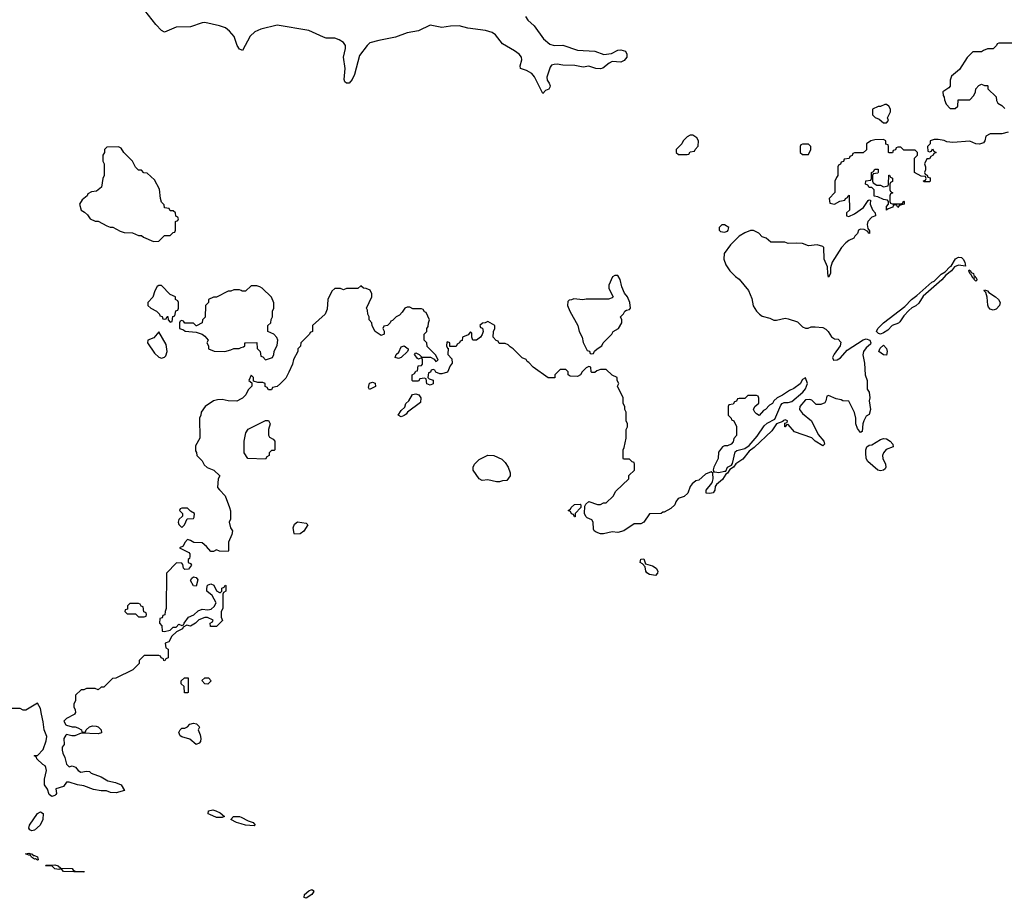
# Model space of a CAD drawing. Header units: inches. Extents: x 2386215 to 2556187, y 580866 to 760840.
# Tile 89 of 203: x 2448467 to 2455287, y 688724 to 694809. Entities that reach past the tile are written whole.
import ezdxf

# ---------------------------------------------------------------- set-up
doc = ezdxf.new("R2010")
doc.units = ezdxf.units.IN
doc.header["$MEASUREMENT"] = 0
for name, color, linetype in [('C4648', 7, 'Continuous'), ('C4649', 7, 'Continuous'), ('C4658', 7, 'Continuous'), ('C4659', 7, 'Continuous')]:
    doc.layers.add(name, color=color, linetype=linetype)

msp = doc.modelspace()

# ---------------------------------------------------------------- linework, layer by layer
at = {"layer": 'C4648', "color": 5, "elevation": 80}
for points in [[(2448846.4, 690000), (2448843.6, 689996.4), (2448792, 689970), (2448772, 689950), (2448786.4, 689926.4), (2448790, 689922), (2448830, 689911.3), (2448850, 689911.3), (2448870, 689904.7), (2448894, 689890), (2448898, 689878), (2448910, 689874), (2448922, 689878), (2448926, 689890), (2448950, 689911.3), (2448970, 689918), (2448996.9, 689916.9), (2449010, 689912), (2449031.1, 689891.1), (2449034, 689870), (2449010, 689862), (2448891.6, 689868.4), (2448848.9, 689848.9), (2448828.7, 689848.7), (2448790, 689858), (2448785.4, 689854.6), (2448772, 689830), (2448774, 689790), (2448762, 689770), (2448762, 689750), (2448764.7, 689730), (2448778.8, 689698.8), (2448790, 689654), (2448810, 689634), (2448830, 689642), (2448852.7, 689632.7), (2448872, 689610), (2448890, 689598), (2448930, 689604.7), (2448950, 689602), (2448962, 689590), (2449030, 689565.5), (2449077.5, 689537.5), (2449130, 689526.8), (2449170.5, 689510.5), (2449192, 689470), (2449134.6, 689454.6), (2449096.4, 689456.4), (2449068.4, 689468.4), (2449031.1, 689468.9), (2448977.5, 689477.5), (2448910, 689504), (2448866, 689510), (2448810, 689529), (2448791.1, 689528.9), (2448770, 689499), (2448718, 689482), (2448721, 689450), (2448717.3, 689442.7), (2448710, 689435.3), (2448690, 689429.3), (2448670, 689442), (2448659, 689479), (2448638, 689510), (2448638, 689550), (2448653.2, 689610), (2448648.7, 689630), (2448642, 689642), (2448628, 689650), (2448586, 689690), (2448582, 689702), (2448566, 689710), (2448570, 689714), (2448590, 689714), (2448630, 689754), (2448650, 689814), (2448654.5, 689845.5), (2448636, 689890), (2448630, 689946), (2448618.3, 690000)], [(2450000, 689239.6), (2449968.7, 689250), (2449928.7, 689270), (2449948, 689290), (2449990.3, 689290.3), (2450000, 689285.5)]]:
    msp.add_lwpolyline(points, dxfattribs=at)
for points in [[(2449690, 689788.7), (2449645.2, 689825.2), (2449590, 689842), (2449578, 689850), (2449568.9, 689871.1), (2449578, 689890), (2449590, 689902), (2449610, 689902), (2449628.4, 689911.6), (2449646, 689930), (2449670, 689938), (2449691.6, 689931.6), (2449710, 689914), (2449711.6, 689908.4), (2449702, 689890), (2449716.9, 689856.9), (2449722, 689830), (2449718, 689810), (2449710, 689798)], [(2448550, 689191.8), (2448538, 689198), (2448529.6, 689210), (2448535.1, 689230), (2448589.8, 689310.2), (2448610, 689323), (2448630.4, 689310.4), (2448626, 689270), (2448608.5, 689230), (2448570, 689196.3)], [(2449830, 689283.6), (2449783.5, 689303.5), (2449773.2, 689310), (2449775.3, 689330), (2449803.6, 689336.4), (2449826, 689330), (2449855.3, 689315.3), (2449884.7, 689290), (2449870, 689283.7)], [(2448561, 689021), (2448570, 689021), (2448590, 689010.7), (2448594, 688990), (2448590, 688988.7), (2448576.4, 688996.4), (2448570, 688995.3), (2448548, 689010), (2448542, 689022), (2448530, 689022), (2448507.3, 689032.7), (2448530, 689036), (2448552, 689030)], [(2448910, 688906), (2448770, 688908.7), (2448762, 688922), (2448747.3, 688927.3), (2448736.9, 688923.1), (2448710, 688929), (2448690, 688948), (2448646, 688950), (2448650, 688954), (2448710, 688954.8), (2448734, 688950), (2448751.6, 688931.6), (2448830, 688930.8), (2448838, 688918), (2448851.6, 688911.6), (2448914, 688910)]]:
    msp.add_lwpolyline(points, close=True, dxfattribs=at)
at = {"layer": 'C4649', "color": 5}
for points, elevation in [([(2450000, 694600.4), (2449990, 694605.6), (2449973, 694630), (2449951.3, 694691.3), (2449921.1, 694730), (2449892.7, 694752.7), (2449850, 694767.1), (2449750, 694788.9), (2449730, 694787), (2449650, 694760.3), (2449550, 694758), (2449470, 694722.7), (2449450, 694734.5), (2449410, 694775.6), (2449332.5, 694872.5)], 60), ([(2450000, 692932.8), (2449990, 692938), (2449950, 692938), (2449930, 692928), (2449910, 692928), (2449830, 692886), (2449810, 692886), (2449774, 692870), (2449774, 692850), (2449754, 692830), (2449751.6, 692748.4), (2449734, 692730), (2449731.1, 692708.9), (2449691.6, 692688.4), (2449688.4, 692688.4), (2449670, 692706), (2449610, 692706), (2449602, 692722), (2449590, 692726), (2449578, 692722), (2449574, 692710), (2449574, 692670), (2449602, 692662), (2449612.7, 692652.7), (2449690, 692644.7), (2449730, 692631.3), (2449750, 692618), (2449772, 692590), (2449762, 692570), (2449774, 692550), (2449774, 692530), (2449812.7, 692512.7), (2449888.4, 692511.6), (2449930, 692522), (2449950, 692532), (2449987.3, 692532.7), (2450000, 692537.4)], 80), ([(2450000, 692183), (2449970, 692168), (2449911.6, 692168.4), (2449870, 692178), (2449836.4, 692176.4), (2449810, 692168.7), (2449752, 692130), (2449724.7, 692090), (2449722, 692070), (2449712, 692050), (2449714, 691910), (2449683.6, 691856.4), (2449683.6, 691823.6), (2449691.6, 691811.6), (2449694, 691790), (2449730, 691754), (2449745.4, 691725.4), (2449766.4, 691706.4), (2449812, 691690), (2449852, 691650), (2449842, 691630), (2449838, 691570), (2449850, 691552), (2449890.9, 691510.9), (2449921, 691430), (2449926.4, 691406.4), (2449926, 691350), (2449918, 691330), (2449926, 691290), (2449941, 691270), (2449936.9, 691243.1), (2449912, 691190), (2449914, 691130), (2449910, 691126), (2449850, 691128), (2449830, 691138), (2449810, 691126), (2449790, 691126), (2449760.4, 691160.4), (2449730, 691186), (2449672.7, 691187.3), (2449650, 691202), (2449630, 691208), (2449610, 691188), (2449598, 691162), (2449574, 691150), (2449638.8, 691118.8), (2449644.7, 691110), (2449644.7, 691090), (2449642, 691078), (2449634, 691070), (2449634, 691050), (2449650, 691042), (2449656, 691030), (2449636, 691004), (2449610, 691002), (2449602, 691010), (2449596.4, 691036.4), (2449590, 691046), (2449552.7, 691047.3), (2449483.6, 690976.4), (2449482, 690730), (2449474, 690710), (2449472.7, 690687.3), (2449458, 690682), (2449452.7, 690667.3), (2449438, 690662), (2449434, 690630), (2449452, 690612), (2449454, 690574), (2449470, 690572), (2449510, 690582), (2449530, 690602), (2449550, 690602), (2449570, 690622), (2449590, 690614), (2449602, 690618), (2449606, 690630), (2449635.3, 690670), (2449672.9, 690687.1), (2449704.1, 690715.9), (2449730, 690727.3), (2449770, 690721), (2449794, 690726), (2449814.6, 690745.4), (2449828, 690770), (2449800.4, 690820.4), (2449762, 690850), (2449762, 690870), (2449768.4, 690891.6), (2449790, 690902), (2449812, 690892), (2449830, 690854), (2449850, 690842), (2449858, 690842), (2449866, 690850), (2449867.3, 690872.7), (2449882, 690878), (2449890, 690892), (2449894, 690890), (2449894, 690850), (2449878, 690842), (2449874, 690830), (2449874, 690730), (2449862, 690710), (2449862, 690670), (2449871.6, 690648.4), (2449830, 690606), (2449787.3, 690607.3), (2449786, 690630), (2449802, 690638), (2449806, 690650), (2449768.4, 690668.4), (2449750, 690668.7), (2449706.8, 690653.2), (2449684.7, 690630), (2449650, 690609), (2449623.6, 690616.4), (2449598, 690602), (2449594, 690590), (2449554, 690570), (2449521, 690539), (2449499.8, 690500.2), (2449474, 690490), (2449478, 690458), (2449494, 690450), (2449494, 690390), (2449478, 690382), (2449471.6, 690368.4), (2449466, 690370), (2449462, 690382), (2449446, 690390), (2449442, 690402), (2449430, 690406), (2449330, 690406), (2449294, 690370), (2449294, 690350), (2449250, 690306), (2449131.6, 690248.4), (2449110, 690246), (2449050, 690186), (2449030, 690186), (2449010, 690168), (2448990, 690178), (2448930, 690178), (2448911.6, 690168.4), (2448892.7, 690167.3), (2448854, 690130), (2448852.7, 690092.7), (2448842, 690070), (2448842, 690050), (2448852, 690030), (2448854, 690010), (2448846.4, 690000)], 80), ([(2448618.3, 690000), (2448610, 690038), (2448590, 690075.3), (2448510, 690026), (2448490, 690028), (2448470, 690038), (2448410, 690038), (2448370, 690058), (2448350, 690058), (2448332.7, 690047.3), (2448326.1, 690000)], 80)]:
    msp.add_lwpolyline(points, dxfattribs=dict(at, elevation=elevation))
at = {"layer": 'C4649', "color": 5, "elevation": 80}
for points in [[(2449150, 693928), (2449070, 693926), (2449054, 693910), (2449054, 693890), (2449042, 693870), (2449042, 693830), (2449052, 693810), (2449052, 693730), (2449042, 693710), (2449034, 693650), (2448999.6, 693620.4), (2448963.6, 693616.4), (2448938, 693602), (2448934, 693590), (2448899.6, 693560.4), (2448882, 693530), (2448892, 693490), (2448916, 693476), (2448936.9, 693456.9), (2448954, 693430), (2448990, 693414), (2449010, 693414), (2449070, 693382), (2449092.7, 693372.7), (2449111.6, 693371.6), (2449163.6, 693343.6), (2449190, 693334), (2449247.3, 693332.7), (2449290, 693314), (2449310, 693314), (2449323.6, 693303.6), (2449392.7, 693272.7), (2449430, 693274), (2449470, 693314), (2449510, 693314), (2449530, 693334), (2449542, 693338), (2449546, 693350), (2449546, 693410), (2449562, 693418), (2449566, 693430), (2449562, 693442), (2449547.3, 693447.3), (2449546, 693470), (2449530, 693486), (2449510, 693486), (2449502, 693502), (2449470, 693506), (2449467.3, 693527.3), (2449450, 693546), (2449442, 693570), (2449434.6, 693634.6), (2449400.4, 693700.4), (2449350, 693746), (2449327.3, 693747.3), (2449310, 693766), (2449290, 693766), (2449268.4, 693788.4), (2449248, 693830), (2449188, 693890), (2449170, 693918)], [(2449450, 692968), (2449430, 692968), (2449419.6, 692960.4), (2449402, 692930), (2449390, 692886), (2449354, 692850), (2449354, 692830), (2449374, 692810), (2449414, 692790), (2449434, 692770), (2449438, 692758), (2449452.7, 692752.7), (2449458, 692738), (2449470, 692734), (2449482, 692738), (2449487.3, 692752.7), (2449492.7, 692752.7), (2449494, 692730), (2449510, 692714), (2449522, 692718), (2449527.3, 692752.7), (2449542, 692758), (2449547.3, 692792.7), (2449562, 692798), (2449566, 692810), (2449566, 692850), (2449562, 692862), (2449546, 692870), (2449546, 692890), (2449510, 692906)], [(2449430, 692646), (2449395.3, 692604.7), (2449354, 692590), (2449352, 692570), (2449399.8, 692499.8), (2449430, 692471.3), (2449450, 692464.7), (2449470, 692472), (2449479, 692481), (2449488.7, 692510), (2449480.2, 692560.2)], [(2449630, 691426), (2449590, 691426), (2449578, 691422), (2449574, 691410), (2449594, 691390), (2449594, 691370), (2449570, 691348), (2449564, 691330), (2449570, 691312), (2449590, 691292), (2449608, 691310), (2449627.3, 691352.7), (2449670, 691354), (2449676.4, 691363.6), (2449678, 691390), (2449650, 691406)], [(2449690, 690886), (2449670, 690888), (2449650, 690926), (2449658, 690942), (2449670, 690951), (2449690, 690944.7), (2449701, 690930)], [(2449290, 690766), (2449230, 690766), (2449214, 690750), (2449212.7, 690727.3), (2449198, 690722), (2449194, 690710), (2449210, 690694), (2449270, 690694), (2449290, 690674), (2449330, 690674), (2449342, 690678), (2449346, 690690), (2449342, 690702), (2449327.3, 690707.3), (2449322, 690742), (2449307.3, 690747.3), (2449302, 690762)], [(2449630, 690146), (2449607.3, 690147.3), (2449606, 690190), (2449586, 690210), (2449586, 690230), (2449608.9, 690251.1), (2449634, 690250), (2449634, 690150)], [(2449770, 690208), (2449748.4, 690208.4), (2449727.3, 690232.7), (2449748.4, 690251.6), (2449774, 690250), (2449792, 690230)]]:
    msp.add_lwpolyline(points, close=True, dxfattribs=at)
at = {"layer": 'C4658', "color": 5, "elevation": 80}
msp.add_lwpolyline([(2450000, 689285.5), (2450050, 689260.7), (2450084.7, 689250), (2450098, 689230), (2450090, 689226.6), (2450030, 689229.6), (2450000, 689239.6)], dxfattribs=at)
msp.add_lwpolyline([(2450450, 688724), (2450438, 688730), (2450439, 688750), (2450470, 688776), (2450490, 688784.7), (2450498.8, 688778.8), (2450504.7, 688770), (2450490.8, 688749.2)], close=True, dxfattribs=at)
at = {"layer": 'C4659', "color": 5}
for points, elevation in [([(2451970, 694830.4), (2451985.5, 694805.5), (2452030, 694766.7), (2452095.5, 694675.5), (2452138.9, 694638.9), (2452170, 694630.4), (2452230, 694632), (2452330, 694598.8), (2452450, 694590.3), (2452512.9, 694567.1), (2452565.8, 694574.2), (2452610, 694597.3), (2452630, 694601), (2452662, 694590), (2452671.3, 694570), (2452671.3, 694550), (2452654.8, 694525.2), (2452630, 694515.3), (2452570, 694519), (2452550, 694508.7), (2452507.1, 694472.9), (2452490, 694467.3), (2452458, 694470), (2452410, 694486), (2452370, 694480.9), (2452311.9, 694491.9), (2452230, 694493.6), (2452190, 694499.6), (2452170, 694499.5), (2452150, 694493.2), (2452140.9, 694479.1), (2452117.3, 694410), (2452121, 694390), (2452134.8, 694370), (2452141, 694350), (2452138.8, 694341.2), (2452131.3, 694328.7), (2452110, 694318), (2452090, 694298), (2452033.1, 694413.1), (2452015.4, 694435.4), (2451977.7, 694457.7), (2451935.3, 694470), (2451932.7, 694490), (2451945.1, 694530), (2451942, 694550), (2451927, 694570), (2451893.9, 694593.9), (2451810, 694641.6), (2451762.8, 694702.8), (2451739.4, 694719.4), (2451694, 694734), (2451570, 694749), (2451510, 694767.3), (2451450, 694764.4), (2451390, 694755.1), (2451310, 694771.1), (2451229.3, 694730.7), (2451150, 694718.7), (2451070, 694686.6), (2450954.8, 694665.2), (2450892.6, 694647.4), (2450872.7, 694630), (2450819.6, 694560.4), (2450784.9, 694430), (2450770, 694394), (2450750, 694369), (2450730, 694368.7), (2450719, 694379), (2450713.6, 694393.6), (2450721.2, 694470), (2450709.5, 694549.5), (2450723.7, 694610), (2450722.7, 694630), (2450709.3, 694650), (2450679.3, 694670), (2450650, 694679.8), (2450590, 694681.8), (2450570, 694687.4), (2450470, 694735), (2450250, 694769.9), (2450136.1, 694743.9), (2450095.9, 694724.1), (2450064.3, 694695.7), (2450010, 694595.1), (2450000, 694600.4)], 60), ([(2455350, 694646), (2455250, 694646), (2455238, 694642), (2455234, 694630), (2455210, 694606), (2455170, 694606), (2455143.6, 694596.4), (2455130, 694586), (2455070, 694586), (2455030, 694546), (2454976.9, 694463.1), (2454922, 694418), (2454911.3, 694390), (2454911.1, 694348.9), (2454903.6, 694336.4), (2454862, 694310), (2454863.6, 694283.6), (2454871.6, 694271.6), (2454872.7, 694252.7), (2454883.6, 694223.6), (2454912.7, 694192.7), (2454947.3, 694192.7), (2454966, 694210), (2454967.3, 694252.7), (2455047.3, 694252.7), (2455076.4, 694283.6), (2455088, 694310), (2455088.7, 694330), (2455110, 694354), (2455130, 694362), (2455150, 694354), (2455170, 694354), (2455174, 694350), (2455174, 694330), (2455230, 694274), (2455232, 694250), (2455242, 694230), (2455270, 694214), (2455290, 694194)], 80), ([(2455314, 694030), (2455270, 694018), (2455190, 694018), (2455158, 694002), (2455152, 693970), (2455143.6, 693956.4), (2455114.4, 693945.6), (2455088.9, 693948.9), (2455047.3, 693967.3), (2454930, 693957.2), (2454890, 693962), (2454870, 693973.2), (2454830, 693979), (2454802, 693978), (2454774, 693970), (2454774, 693950), (2454754, 693930), (2454758, 693898), (2454770, 693894), (2454782, 693898), (2454790, 693914), (2454798, 693898), (2454814, 693890), (2454798, 693882), (2454794, 693870), (2454778, 693862), (2454770, 693846), (2454750, 693846), (2454734, 693810), (2454742, 693790), (2454742, 693770), (2454734, 693750), (2454738, 693738), (2454752, 693732), (2454758, 693718), (2454772.7, 693712.7), (2454774, 693690), (2454770, 693686), (2454730, 693686), (2454728, 693692), (2454742, 693698), (2454746, 693710), (2454742, 693722), (2454710, 693726), (2454666, 693750), (2454666, 693850), (2454686, 693870), (2454686, 693890), (2454670, 693906), (2454590, 693906), (2454570, 693926), (2454550, 693926), (2454538, 693922), (2454532.7, 693907.3), (2454518, 693902), (2454512.7, 693887.3), (2454490, 693886), (2454486, 693890), (2454486, 693930), (2454482, 693942), (2454467.3, 693947.3), (2454466, 693970), (2454450, 693978), (2454390, 693976), (2454362, 693970), (2454332, 693950), (2454331.6, 693908.4), (2454310, 693886), (2454250, 693886), (2454238, 693882), (2454232.7, 693867.3), (2454218, 693862), (2454212.7, 693847.3), (2454178, 693842), (2454172.7, 693827.3), (2454158, 693822), (2454152.7, 693807.3), (2454138, 693802), (2454134, 693790), (2454134, 693730), (2454123.6, 693716.4), (2454114, 693690), (2454112.7, 693612.7), (2454074, 693570), (2454078, 693538), (2454110, 693532), (2454148.4, 693551.6), (2454182, 693558), (2454186, 693570), (2454202, 693578), (2454206, 693590), (2454212.7, 693592.7), (2454214, 693490), (2454194, 693470), (2454194, 693450), (2454210, 693444.7), (2454250, 693464.7), (2454312.3, 693507.7), (2454343.1, 693556.9), (2454350, 693562), (2454359.6, 693559.6), (2454358, 693530), (2454373, 693493), (2454392, 693470), (2454394, 693450), (2454370, 693442), (2454341, 693410), (2454338, 693390), (2454342, 693362), (2454352.7, 693347.3), (2454352.7, 693327.3), (2454346, 693330), (2454342, 693342), (2454316.4, 693356.4), (2454290, 693359), (2454278, 693350), (2454271, 693329), (2454252, 693310), (2454244.7, 693295.3), (2454210, 693279), (2454190, 693264), (2454158.8, 693230), (2454094.8, 693130), (2454082, 693090), (2454082, 693050), (2454070, 693026), (2454064, 693050), (2454062, 693098), (2454039, 693150), (2454037.2, 693230), (2454030, 693237.2), (2453991.6, 693248.4), (2453930, 693242), (2453890, 693258), (2453850, 693262), (2453790, 693258), (2453767.3, 693267.3), (2453670, 693268), (2453636.4, 693296.4), (2453610, 693306), (2453586, 693330), (2453550, 693348), (2453530, 693348), (2453490, 693333.2), (2453450, 693309), (2453390, 693248.7), (2453346, 693190), (2453344.7, 693150), (2453358, 693110), (2453384.7, 693070), (2453424.7, 693030), (2453450.8, 693010.8), (2453514, 692934), (2453537.3, 692877.3), (2453548.1, 692828.1), (2453570.7, 692790.7), (2453591.3, 692770), (2453610, 692756), (2453662.8, 692742.8), (2453690, 692726.8), (2453710, 692726.8), (2453770, 692742), (2453790, 692738), (2453855.3, 692715.3), (2453890, 692682), (2453910, 692672), (2453927.3, 692672.7), (2453950, 692682), (2453978, 692682), (2454030, 692676), (2454050, 692666), (2454066, 692650), (2454090, 692611.3), (2454110, 692598), (2454135.3, 692595.3), (2454154.8, 692574.8), (2454151, 692550), (2454108.5, 692491.5), (2454098, 692470), (2454104.7, 692450), (2454130, 692454), (2454152.7, 692467.3), (2454199.3, 692520.7), (2454310, 692592), (2454330, 692598.4), (2454354.8, 692590), (2454362.8, 692570), (2454359.1, 692560.9), (2454330, 692536), (2454311, 692510), (2454306.8, 692486.8), (2454318, 692430), (2454322.8, 692350), (2454336, 692310), (2454338, 692250), (2454351.3, 692230), (2454356, 692190), (2454351, 692170), (2454360.7, 692110), (2454350, 692075.3), (2454330, 692064), (2454313, 692030), (2454307.3, 692010), (2454303.6, 691956.4), (2454290, 691949), (2454270, 691978), (2454259.3, 692010), (2454258, 692050), (2454250, 692088), (2454210, 692166), (2454168.4, 692168.4), (2454156.4, 692176.4), (2454123.1, 692183.1), (2454070, 692206), (2454058, 692202), (2454051.6, 692168.4), (2454043.6, 692156.4), (2454016.9, 692143.1), (2453984, 692144), (2453953.6, 692173.6), (2453939.3, 692179.3), (2453910, 692176), (2453870.8, 692130), (2453867.7, 692110), (2453890, 692081), (2453950.9, 692030.9), (2453996.9, 691936.9), (2454038, 691890), (2454042, 691870), (2454030, 691858), (2453978, 691890), (2453954, 691914), (2453834.6, 691954.6), (2453790, 692006), (2453778, 692002), (2453770, 691988), (2453766, 691990), (2453766, 692014), (2453782, 692018), (2453786, 692030), (2453770, 692038), (2453754, 692030), (2453754, 692026), (2453710, 692009), (2453677.5, 691962.5), (2453554, 691846), (2453520.4, 691819.6), (2453475.8, 691764.2), (2453427.3, 691732.7), (2453410.4, 691709.6), (2453385.4, 691694.6), (2453370, 691669.2), (2453358, 691662), (2453335.2, 691624.8), (2453293, 691590), (2453284.1, 691575.9), (2453281.6, 691550), (2453270, 691532.7), (2453247.3, 691527.3), (2453222, 691530), (2453222, 691550), (2453261.5, 691598.5), (2453265.1, 691610), (2453269.4, 691630), (2453268.4, 691668.4), (2453256.4, 691676.4), (2453218, 691662), (2453170, 691619), (2453150, 691614), (2453125.2, 691594.8), (2453110, 691575.3), (2453094, 691530), (2453070, 691507.3), (2453027.3, 691492.7), (2453011, 691470), (2453004.7, 691450), (2452976.8, 691423.2), (2452930, 691398), (2452922, 691398), (2452910, 691388), (2452830, 691386), (2452790, 691328), (2452770, 691318), (2452723.6, 691316.4), (2452650.9, 691269.1), (2452610, 691258), (2452570, 691262), (2452510, 691248), (2452488.9, 691248.9), (2452460.2, 691260.2), (2452446, 691270), (2452440.4, 691280.4), (2452438, 691330), (2452430, 691346), (2452398, 691358), (2452388, 691368), (2452378, 691390), (2452380.4, 691439.6), (2452387.3, 691452.7), (2452408.4, 691471.6), (2452470, 691452), (2452490, 691452), (2452510, 691462), (2452530, 691462), (2452578, 691510), (2452596.4, 691543.6), (2452686, 691630), (2452687.3, 691652.7), (2452726, 691690), (2452726, 691730), (2452722, 691742), (2452710, 691746), (2452690, 691766), (2452650, 691766), (2452646, 691770), (2452646, 691830), (2452654.6, 691845.4), (2452668, 691910), (2452668, 691970), (2452678, 691990), (2452678, 692010), (2452668, 692030), (2452668, 692090), (2452658, 692110), (2452658, 692130), (2452648, 692150), (2452648, 692190), (2452608, 692270), (2452618, 692290), (2452606, 692310), (2452606, 692330), (2452570, 692346), (2452530, 692386), (2452490, 692386), (2452463.6, 692376.4), (2452450, 692366), (2452430, 692366), (2452426, 692370), (2452422, 692402), (2452410, 692406), (2452390, 692398), (2452362, 692370), (2452351.3, 692348.7), (2452330, 692338), (2452280.4, 692340.4), (2452266, 692350), (2452266, 692370), (2452250, 692386), (2452210, 692386), (2452174, 692350), (2452172.7, 692327.3), (2452128.4, 692328.4), (2452023.1, 692403.1), (2451994.6, 692434.6), (2451982, 692442), (2451974.6, 692454.6), (2451947.3, 692467.3), (2451886, 692530), (2451863.1, 692543.1), (2451850, 692558), (2451830, 692566), (2451787.3, 692567.3), (2451782, 692582), (2451767.3, 692587.3), (2451746, 692610), (2451748, 692650), (2451758, 692670), (2451758, 692690), (2451710, 692718), (2451691.6, 692708.4), (2451672.7, 692707.3), (2451654, 692690), (2451658, 692678), (2451671.6, 692671.6), (2451678, 692650), (2451671, 692629), (2451658, 692610), (2451630.7, 692589.3), (2451606, 692590), (2451598, 692610), (2451598, 692638), (2451590, 692646), (2451572.7, 692627.3), (2451534, 692610), (2451532.7, 692587.3), (2451518, 692582), (2451514, 692570), (2451498, 692562), (2451490, 692546), (2451446, 692546), (2451446, 692570), (2451430, 692578), (2451425.4, 692574.6), (2451422, 692550), (2451430, 692534), (2451434, 692534), (2451432, 692490), (2451459.1, 692459.1), (2451462.8, 692430), (2451448.1, 692411.9), (2451430, 692368), (2451390, 692355.3), (2451376.4, 692356.4), (2451348.4, 692368.4), (2451342, 692382), (2451330, 692386), (2451318, 692382), (2451312, 692368), (2451298, 692362), (2451294, 692330), (2451302, 692322), (2451331.3, 692311.3), (2451330, 692286), (2451310, 692278), (2451287.3, 692287.3), (2451282, 692322), (2451270, 692326), (2451238, 692322), (2451230, 692306), (2451190, 692306), (2451186, 692310), (2451186, 692350), (2451202, 692358), (2451210, 692374), (2451222, 692378), (2451228, 692412), (2451250, 692414), (2451258, 692422), (2451258, 692458), (2451250, 692466), (2451230, 692458), (2451223.1, 692463.1), (2451202, 692490), (2451210, 692502), (2451234, 692490), (2451252, 692472), (2451312, 692472), (2451338, 692458), (2451350, 692442), (2451366, 692450), (2451350, 692486), (2451290, 692546), (2451286, 692570), (2451268.4, 692588.4), (2451268.4, 692631.6), (2451286, 692650), (2451286, 692670), (2451296.4, 692683.6), (2451298, 692710), (2451306, 692730), (2451282, 692782), (2451270, 692786), (2451262, 692802), (2451250, 692806), (2451190, 692806), (2451170, 692818), (2451150, 692818), (2451134, 692810), (2451116.9, 692783.1), (2451096.9, 692763.1), (2451074, 692750), (2451050, 692726), (2451038, 692722), (2451034, 692710), (2451014, 692690), (2450990, 692686), (2450982, 692670), (2450991.6, 692651.6), (2450992, 692630), (2450970, 692622), (2450928, 692650), (2450908.4, 692688.4), (2450906, 692710), (2450888, 692730), (2450888, 692750), (2450878, 692770), (2450876.4, 692796.4), (2450868, 692810), (2450906, 692890), (2450906, 692910), (2450894.6, 692934.6), (2450867.3, 692947.3), (2450848.4, 692948.4), (2450830, 692966), (2450810, 692946), (2450730, 692946), (2450710, 692938), (2450690, 692948), (2450650, 692948), (2450630, 692928), (2450601, 692870), (2450596.9, 692803.1), (2450582, 692770), (2450494, 692690), (2450494, 692650), (2450478, 692642), (2450474, 692630), (2450414, 692570), (2450411.6, 692548.4), (2450394, 692530), (2450394, 692510), (2450363.6, 692456.4), (2450356.9, 692423.1), (2450331.6, 692368.4), (2450310, 692326), (2450274, 692290), (2450250, 692268), (2450218, 692262), (2450210, 692246), (2450190, 692246), (2450182, 692262), (2450167.3, 692267.3), (2450166, 692290), (2450150, 692295.3), (2450115.3, 692295.3), (2450086, 692306), (2450086, 692330), (2450070, 692346), (2450054, 692310), (2450074, 692294), (2450074, 692270), (2450050, 692246), (2450032, 692210), (2450010, 692188), (2450000, 692183)], 80), ([(2450000, 692537.4), (2450016.4, 692543.6), (2450026, 692550), (2450026, 692570), (2450030, 692571.3), (2450110, 692572), (2450112.7, 692532.7), (2450131.6, 692511.6), (2450138, 692478), (2450150, 692474), (2450170, 692454), (2450210, 692466), (2450218, 692470), (2450228, 692490), (2450228.4, 692511.6), (2450250, 692554), (2450255.3, 692590), (2450248.4, 692608.4), (2450226, 692630), (2450186, 692650), (2450186, 692690), (2450206, 692710), (2450208.4, 692731.6), (2450218, 692750), (2450218, 692790), (2450228, 692810), (2450227.3, 692847.3), (2450210, 692886), (2450146, 692950), (2450130, 692958), (2450110, 692966), (2450070, 692966), (2450030, 692928), (2450008.4, 692928.4), (2450000, 692932.8)], 80)]:
    msp.add_lwpolyline(points, dxfattribs=dict(at, elevation=elevation))
at = {"layer": 'C4659', "color": 5, "elevation": 80}
for points in [[(2454470, 694222), (2454459.6, 694220.4), (2454430, 694208), (2454412.7, 694207.3), (2454374, 694190), (2454374, 694150), (2454391.6, 694131.6), (2454419.8, 694119.8), (2454450, 694094), (2454470, 694094), (2454486, 694110), (2454478, 694130), (2454498, 694170), (2454498, 694190), (2454488, 694210)], [(2453110, 694008.7), (2453090, 693998), (2453062, 693970), (2453054, 693950), (2453014, 693910), (2453014, 693890), (2453030, 693874), (2453090, 693874), (2453102, 693878), (2453110, 693894), (2453142, 693898), (2453146, 693910), (2453167.3, 693932.7), (2453168, 693970), (2453158, 693990), (2453130, 694008)], [(2453930, 693946), (2453890, 693946), (2453878, 693942), (2453874, 693930), (2453874, 693890), (2453890, 693874), (2453930, 693874), (2453946, 693910), (2453946, 693930)], [(2454450, 693652), (2454482, 693658), (2454486, 693670), (2454487.3, 693732.7), (2454492.7, 693732.7), (2454498, 693718), (2454512, 693712), (2454511.6, 693688.4), (2454498, 693682), (2454494, 693670), (2454494, 693630), (2454498, 693618), (2454514, 693610), (2454498, 693602), (2454494, 693590), (2454494, 693550), (2454498, 693538), (2454510, 693534), (2454570, 693534), (2454582, 693538), (2454590, 693554), (2454594, 693550), (2454594, 693530), (2454558, 693522), (2454550, 693508), (2454542, 693522), (2454530, 693526), (2454518, 693522), (2454514, 693510), (2454482, 693498), (2454470, 693488.7), (2454470, 693514), (2454486, 693530), (2454486, 693550), (2454478, 693558), (2454450, 693564), (2454410, 693582), (2454386, 693586), (2454386, 693630), (2454370, 693646), (2454350, 693646), (2454342, 693662), (2454326, 693670), (2454327.3, 693692.7), (2454362, 693698), (2454366, 693710), (2454366, 693750), (2454382, 693758), (2454390, 693774), (2454412.7, 693772.7), (2454414, 693750), (2454410, 693746), (2454378, 693742), (2454374, 693730), (2454374, 693690), (2454378, 693678), (2454403.6, 693663.6), (2454430, 693662)], [(2453350, 693388), (2453330, 693388), (2453312, 693370), (2453312, 693350), (2453321, 693341), (2453350, 693338), (2453370, 693344.7), (2453375.3, 693350), (2453378, 693370)], [(2455017.3, 693102.7), (2454970, 693108.2), (2454942.9, 693097.1), (2454920.5, 693070), (2454881.4, 693038.6), (2454853.7, 693006.3), (2454724.9, 692895.1), (2454694.9, 692845.1), (2454673.4, 692826.6), (2454646.3, 692813.7), (2454625.5, 692794.5), (2454590, 692757.2), (2454564.5, 692715.5), (2454553.4, 692706.6), (2454510, 692692), (2454480.4, 692659.6), (2454450, 692639.5), (2454430, 692632), (2454414.8, 692634.8), (2454402.9, 692650), (2454411.6, 692670), (2454449.8, 692710.2), (2454597.8, 692822.2), (2454644, 692870), (2454682, 692898), (2454785.6, 692990), (2454801.3, 692998.7), (2454850, 693045.5), (2454878, 693062), (2454910, 693097.6), (2454918.5, 693101.5), (2454950, 693152), (2454970, 693164.6), (2454990, 693161.1), (2455002, 693150), (2455013.4, 693130)], [(2452610, 693038), (2452590, 693038), (2452572.8, 693027.2), (2452547.7, 692970), (2452548.2, 692948.2), (2452578, 692890), (2452570, 692882), (2452546.4, 692873.6), (2452390, 692874), (2452368.4, 692868.4), (2452304.7, 692875.3), (2452290, 692868), (2452272.7, 692867.3), (2452263.6, 692856.4), (2452262, 692830), (2452278, 692790), (2452332, 692690), (2452342, 692650), (2452362, 692610), (2452370, 692574), (2452398, 692518), (2452412.7, 692512.7), (2452418, 692498), (2452430, 692494), (2452442, 692498), (2452447.3, 692512.7), (2452466, 692530), (2452498, 692550), (2452508.9, 692571.1), (2452568, 692630), (2452578, 692650), (2452614, 692670), (2452638, 692710), (2452638, 692730), (2452628.4, 692751.6), (2452648.4, 692771.6), (2452658, 692790), (2452670, 692798), (2452690, 692802), (2452698, 692810), (2452693.2, 692850), (2452677.2, 692890), (2452655.1, 692915.1), (2452637.6, 692957.6), (2452627, 693010)], [(2455083.6, 693023.6), (2455090, 693024.7), (2455096.3, 693010), (2455096.3, 693003.7), (2455090, 692999), (2455079, 693010), (2455078, 693018), (2455070, 693019), (2455060.4, 693040.4), (2455047.3, 693050), (2455042, 693070), (2455044.7, 693075.3), (2455053.4, 693070), (2455056.9, 693056.9), (2455072.7, 693050), (2455076.3, 693036.3), (2455084.7, 693030)], [(2455210, 692797.2), (2455190, 692804), (2455178, 692818), (2455172.1, 692832.1), (2455168.2, 692888.2), (2455158.6, 692918.6), (2455146.6, 692930), (2455150, 692938), (2455170.3, 692930.3), (2455179.1, 692919.1), (2455226.8, 692890), (2455247.3, 692870), (2455258.8, 692850), (2455254.8, 692830), (2455230, 692804)], [(2451090, 692462), (2451068.7, 692470), (2451075.3, 692490), (2451092.9, 692507.1), (2451110, 692542), (2451130, 692550.8), (2451158, 692530), (2451158, 692522), (2451154, 692510), (2451110, 692468.7)], [(2454470, 692486), (2454450, 692488), (2454418, 692510), (2454426, 692534), (2454450, 692554), (2454470.7, 692530.7), (2454476, 692510)], [(2450890, 692248), (2450882, 692262), (2450890, 692292), (2450910, 692298), (2450930, 692292), (2450930.8, 692269.2)], [(2453910, 692328), (2453890, 692318), (2453874, 692286), (2453830, 692254), (2453798.8, 692241.2), (2453750, 692208), (2453714, 692190), (2453691.6, 692168.4), (2453682, 692150), (2453661, 692139), (2453632, 692110), (2453618, 692102), (2453590, 692068.7), (2453570, 692078), (2453558, 692090), (2453548.7, 692110), (2453558, 692130), (2453587.3, 692152.7), (2453587.3, 692187.3), (2453582, 692202), (2453570, 692206), (2453510, 692206), (2453490, 692186), (2453450, 692186), (2453438, 692182), (2453432.7, 692167.3), (2453418, 692162), (2453410, 692146), (2453378, 692142), (2453374, 692130), (2453374, 692070), (2453394, 692050), (2453398, 692038), (2453414, 692030), (2453431.6, 691991.6), (2453431.3, 691930), (2453412.7, 691907.3), (2453410, 691886), (2453394, 691870), (2453370, 691858), (2453350, 691858), (2453334, 691850), (2453306.4, 691813.6), (2453304.7, 691770), (2453274.8, 691710), (2453271.3, 691691.3), (2453274, 691674), (2453282, 691678), (2453310, 691673), (2453350, 691681), (2453357.2, 691682.8), (2453369.7, 691710.3), (2453397.2, 691722.8), (2453404.1, 691735.9), (2453423.3, 691816.7), (2453434.5, 691825.5), (2453490, 691838), (2453520.7, 691859.3), (2453576.1, 691923.9), (2453623.3, 691996.7), (2453645.4, 692014.6), (2453698, 692042), (2453740.1, 692139.9), (2453748.9, 692151.1), (2453762.7, 692157.3), (2453790, 692157.1), (2453815.2, 692164.8), (2453891.4, 692228.6), (2453910, 692251.3), (2453924, 692290)], [(2451110, 692058), (2451088, 692070), (2451110, 692102), (2451134, 692126), (2451142, 692150), (2451162, 692170), (2451187.3, 692212.7), (2451210, 692218), (2451231.3, 692211.3), (2451244.7, 692190), (2451242, 692158), (2451152, 692090), (2451143.6, 692076.4), (2451130, 692068)], [(2450170, 691766), (2450048, 691770), (2450022, 691810), (2450021.2, 691890), (2450033.6, 691946.4), (2450050, 691972), (2450170, 692032), (2450190, 692032), (2450202, 692010), (2450190.8, 691970), (2450191, 691931), (2450198, 691918), (2450223.6, 691903.6), (2450234, 691890), (2450234, 691830), (2450230, 691826), (2450210, 691826), (2450194, 691810), (2450194, 691790), (2450178, 691782)], [(2454430, 691684.5), (2454410, 691689.5), (2454340.9, 691750), (2454329.6, 691770), (2454329, 691810), (2454329, 691830), (2454335.3, 691850), (2454350, 691861), (2454370, 691864.7), (2454430, 691902), (2454450, 691908.2), (2454470, 691906.4), (2454497.1, 691890), (2454515.5, 691870), (2454518, 691850), (2454467.7, 691832.3), (2454450.4, 691810), (2454443.8, 691790), (2454446, 691770), (2454464, 691730), (2454466.8, 691710), (2454462, 691698), (2454450, 691689.3)], [(2451770, 691608.7), (2451710, 691622), (2451670, 691618), (2451650, 691628), (2451608, 691690), (2451608, 691710), (2451618, 691730), (2451650, 691762), (2451710, 691792), (2451750, 691791.3), (2451805.4, 691765.4), (2451830, 691742), (2451850.9, 691710.9), (2451864.7, 691670), (2451864.7, 691650), (2451842, 691618), (2451810, 691615.3), (2451790, 691608.7)], [(2452310, 691366), (2452302, 691382), (2452290, 691386), (2452282, 691402), (2452266, 691410), (2452282, 691418), (2452286, 691430), (2452310, 691452), (2452350, 691454), (2452354, 691450), (2452354, 691430), (2452314, 691390), (2452314, 691366)], [(2450370, 691246), (2450368, 691250), (2450362, 691290), (2450370, 691314), (2450390, 691332), (2450450, 691322), (2450462, 691310), (2450434.4, 691265.6), (2450410, 691248)], [(2452870, 690959), (2452830, 690966), (2452810, 690979), (2452803.7, 690990), (2452798.6, 691018.6), (2452780.4, 691040.4), (2452764, 691050), (2452770, 691073.4), (2452790, 691076), (2452801, 691041), (2452850, 691026.8), (2452876, 691010), (2452886, 690990), (2452885.4, 690974.6)]]:
    msp.add_lwpolyline(points, close=True, dxfattribs=at)

doc.saveas('drawing.dxf')
